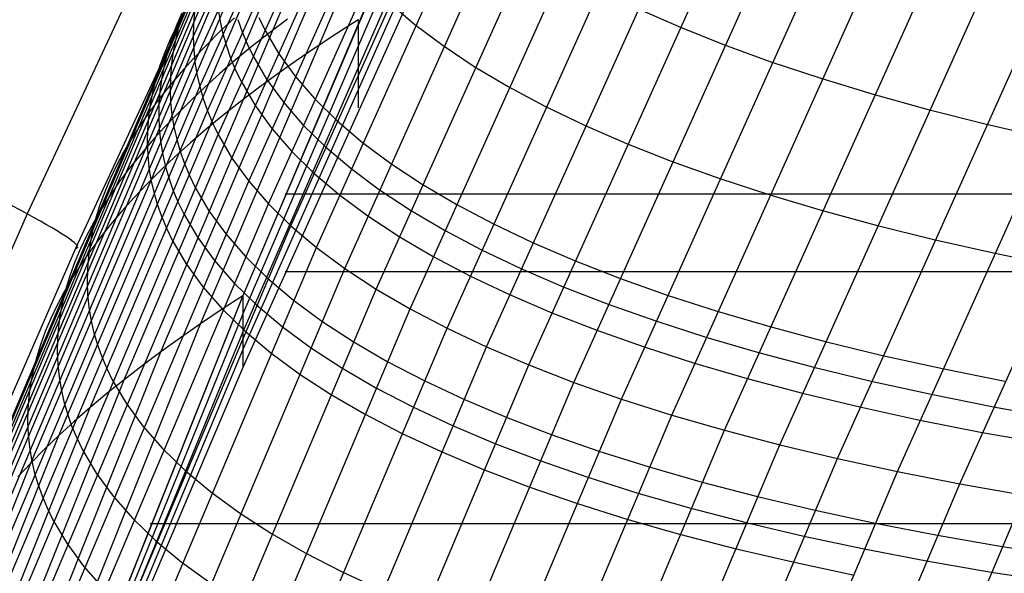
# Model space of a CAD drawing. Extents: x -260 to 296, y -277 to 294.
# Tile 51 of 241: x -202 to -192, y 73 to 78. Entities that reach past the tile are written whole.
import ezdxf

# ---------------------------------------------------------------- set-up
doc = ezdxf.new("R2010")
doc.units = 0
doc.layers.add('PREDEFINITO', color=7, linetype='CONTINUOUS')

msp = doc.modelspace()

# ---------------------------------------------------------------- linework, layer by layer
at = {"layer": 'PREDEFINITO'}
for p, q in [((-199.9816, 78.0909, 408.0338), (-197.5651, 83.4479, 408.4411)), ((-199.9653, 77.8584, 408.7452), (-197.5489, 83.2179, 409.1406)), ((-199.9209, 77.6291, 409.4652), (-197.5051, 82.9902, 409.8487)), ((-199.8486, 77.403, 410.1931), (-197.4336, 82.7651, 410.5646)), ((-199.7485, 77.1805, 410.9281), (-197.3345, 82.5429, 411.2876)), ((-199.6205, 76.9618, 411.6695), (-197.208, 82.3238, 412.0168)), ((-199.4649, 76.7472, 412.4162), (-197.0541, 82.108, 412.7514)), ((-198.2784, 75.7432, 416.2038), (-195.3783, 82.1717, 416.5486)), ((-197.9611, 75.5578, 416.9663), (-195.0652, 81.98, 417.2963)), ((-199.2818, 76.5369, 413.1677), (-196.873, 81.8958, 413.4907)), ((-199.5194, 75.678, 398.6884), (-196.9237, 81.7642, 399.1838)), ((-197.6177, 75.3779, 417.7285), (-194.7264, 81.7931, 418.0438)), ((-199.0714, 76.3311, 413.923), (-196.665, 81.6874, 414.2338)), ((-197.2486, 75.204, 418.4896), (-194.3623, 81.6112, 418.7902)), ((-199.914, 75.4185, 398.9075), (-197.3136, 81.5182, 399.3965)), ((-198.8339, 76.1301, 414.6814), (-196.4301, 81.4831, 414.98)), ((-196.8543, 75.036, 419.2486), (-193.9732, 81.4345, 419.5347)), ((-200.2829, 75.1586, 399.4331), (-197.6781, 81.2709, 399.911)), ((-198.5695, 75.934, 415.442), (-196.1686, 81.2831, 415.7284)), ((-196.435, 74.8742, 420.0049), (-193.5596, 81.2633, 420.2765)), ((-195.9913, 74.7189, 420.7576), (-193.1218, 81.0977, 421.0148)), ((-200.6258, 74.8987, 399.9773), (-198.017, 81.0229, 400.4437)), ((-195.5235, 74.5701, 421.5059), (-192.6603, 80.9379, 421.7488)), ((-197.3463, 80.802, 398.8107), (-199.5194, 75.6782, 398.4011)), ((-200.9424, 74.6391, 400.5394), (-198.3298, 80.7745, 400.9942)), ((-195.0321, 74.428, 422.2489), (-192.1755, 80.7841, 422.4777)), ((-194.5176, 74.2928, 422.9858), (-191.6679, 80.6364, 423.2007)), ((-201.2323, 74.3802, 401.119), (-198.6162, 80.5259, 401.5617)), ((-197.3463, 80.5584, 401.3228), (-199.5194, 75.5116, 400.9285)), ((-193.9805, 74.1647, 423.7159), (-191.138, 80.4951, 423.917)), ((-193.4214, 74.0437, 424.4384), (-190.5864, 80.3603, 424.6258)), ((-201.4952, 74.1222, 401.7153), (-198.876, 80.2774, 402.1458)), ((-197.3463, 80.3157, 403.5508), (-199.5194, 75.3453, 403.1679)), ((-192.8407, 73.93, 425.1524), (-190.0136, 80.2321, 425.3264)), ((-197.3463, 80.0735, 405.7785), (-199.5194, 75.1791, 405.4066)), ((-201.7309, 73.8654, 402.3277), (-199.1089, 80.0293, 402.7456)), ((-197.3463, 79.832, 408.006), (-199.5194, 75.0132, 407.6447)), ((-201.9392, 73.61, 402.9555), (-199.3147, 79.7818, 403.3607)), ((-199.9905, 79.7384, 412.5791), (-201.5279, 76.4426, 412.3309)), ((-202.1198, 73.3564, 403.5982), (-199.4931, 79.5353, 403.9904)), ((-199.5634, 79.3938, 414.4103), (-201.077, 76.1203, 414.1607)), ((-202.2725, 73.1049, 404.2548), (-199.644, 79.29, 404.6338)), ((-202.4939, 72.6089, 405.6074), (-199.8628, 78.804, 405.9594)), ((-202.5623, 72.3651, 406.3019), (-199.9304, 78.5639, 406.6402)), ((-202.6024, 72.1244, 407.0075), (-199.97, 78.3261, 407.3319)), ((-199.97, 78.3261, 407.3319), (-199.9793, 78.2082, 407.6816)), ((-199.7498, 78.349, 408.776), (-199.7311, 78.2339, 409.1344)), ((-198.1534, 78.4092, 414.028), (-197.9169, 78.2067, 414.7816)), ((-195.8504, 78.3594, 418.6148), (-195.4587, 78.1869, 419.3668)), ((-200.0887, 78.3113, 405.2381), (-200.14, 78.1897, 405.5718)), ((-200.0719, 78.3109, 404.5624), (-200.1372, 78.1882, 404.8902)), ((-200.0774, 78.3139, 405.9253), (-200.1147, 78.1934, 406.2648)), ((-199.5985, 78.2673, 401.3794), (-199.7323, 78.1411, 401.6716)), ((-199.7311, 78.2339, 409.1344), (-199.7055, 78.1197, 409.4949)), ((-199.5648, 78.2513, 409.8723), (-199.5252, 78.1388, 410.2364)), ((-199.3705, 78.272, 410.6169), (-199.317, 78.1612, 410.9841)), ((-199.1046, 78.2568, 399.9312), (-199.2718, 78.1298, 400.2025)), ((-198.4445, 78.25, 398.5919), (-198.644, 78.123, 398.8404)), ((-198.4445, 78.2497, 398.8776), (-198.4445, 77.4308, 407.8115)), ((-200.1372, 78.1882, 404.8902), (-200.1955, 78.0661, 405.2211)), ((-200.14, 78.1897, 405.5718), (-200.1844, 78.0686, 405.9087)), ((-200.1147, 78.1934, 406.2648), (-200.145, 78.0734, 406.6072)), ((-199.9793, 78.2082, 407.6816), (-199.9816, 78.0909, 408.0338)), ((-199.7323, 78.1411, 401.6716), (-199.8594, 78.0151, 401.9679)), ((-199.317, 78.1612, 410.9841), (-199.1893, 77.9423, 411.7232)), ((-197.9169, 78.2067, 414.7816), (-197.6536, 78.009, 415.5375)), ((-195.4587, 78.1869, 419.3668), (-195.0421, 78.0203, 420.1162)), ((-202.6142, 71.887, 407.7234), (-199.9816, 78.0909, 408.0338)), ((-200.1955, 78.0661, 405.2211), (-200.2468, 77.9443, 405.5552)), ((-200.1844, 78.0686, 405.9087), (-200.2217, 77.948, 406.2484)), ((-200.145, 78.0734, 406.6072), (-200.1684, 77.9541, 406.9522)), ((-199.9816, 78.0909, 408.0338), (-199.977, 77.9743, 408.3884)), ((-199.7055, 78.1197, 409.4949), (-199.6728, 78.0063, 409.8573)), ((-199.5252, 78.1388, 410.2364), (-199.4787, 78.0271, 410.6022)), ((-199.2718, 78.1298, 400.2025), (-199.4324, 78.0029, 400.4782)), ((-198.644, 78.123, 398.8404), (-198.8372, 77.9958, 399.0938)), ((-199.8594, 78.0151, 401.9679), (-199.9798, 77.8893, 402.2682)), ((-199.977, 77.9743, 408.3884), (-199.9653, 77.8584, 408.7452)), ((-199.6728, 78.0063, 409.8573), (-199.6332, 77.8937, 410.2217)), ((-199.4324, 78.0029, 400.4782), (-199.5864, 77.876, 400.7584)), ((-199.4787, 78.0271, 410.6022), (-199.4252, 77.9162, 410.9697)), ((-198.8372, 77.9958, 399.0938), (-199.0239, 77.8685, 399.3518)), ((-197.6536, 78.009, 415.5375), (-197.3638, 77.8162, 416.2946)), ((-195.0421, 78.0203, 420.1162), (-194.6013, 77.8597, 420.8619)), ((-200.2468, 77.9443, 405.5552), (-200.2911, 77.8231, 405.8923)), ((-200.2217, 77.948, 406.2484), (-200.252, 77.828, 406.591)), ((-200.1684, 77.9541, 406.9522), (-200.1847, 77.8354, 407.3)), ((-199.9798, 77.8893, 402.2682), (-200.0934, 77.7636, 402.5723)), ((-199.5864, 77.876, 400.7584), (-199.7338, 77.7491, 401.0428)), ((-199.6332, 77.8937, 410.2217), (-199.5867, 77.782, 410.5878)), ((-199.4252, 77.9162, 410.9697), (-199.2975, 77.6974, 411.7094)), ((-199.0239, 77.8685, 399.3518), (-199.2043, 77.741, 399.6146)), ((-199.1893, 77.9423, 411.7232), (-199.034, 77.7274, 412.4678)), ((-202.5977, 71.6533, 408.4489), (-199.9653, 77.8584, 408.7452)), ((-200.2911, 77.8231, 405.8923), (-200.3285, 77.7024, 406.2323)), ((-200.252, 77.828, 406.591), (-200.2754, 77.7085, 406.9364)), ((-200.1847, 77.8354, 407.3), (-200.194, 77.7173, 407.6502)), ((-199.9653, 77.8584, 408.7452), (-199.9466, 77.7434, 409.1041)), ((-199.5867, 77.782, 410.5878), (-199.5332, 77.6712, 410.9556)), ((-197.3638, 77.8162, 416.2946), (-197.0478, 77.6286, 417.0523)), ((-194.6013, 77.8597, 420.8619), (-194.1365, 77.7053, 421.6034)), ((-200.3285, 77.7024, 406.2323), (-200.3588, 77.5823, 406.5752)), ((-200.2754, 77.7085, 406.9364), (-200.2917, 77.5897, 407.2844)), ((-200.0934, 77.7636, 402.5723), (-200.2002, 77.6382, 402.8803)), ((-200.194, 77.7173, 407.6502), (-200.1964, 77.5999, 408.003)), ((-199.9466, 77.7434, 409.1041), (-199.9209, 77.6291, 409.4652)), ((-199.7338, 77.7491, 401.0428), (-199.8745, 77.6223, 401.3315)), ((-199.2043, 77.741, 399.6146), (-199.3781, 77.6135, 399.882)), ((-199.2975, 77.6974, 411.7094), (-199.1421, 77.4826, 412.4545)), ((-199.034, 77.7274, 412.4678), (-198.8513, 77.5166, 413.217)), ((-194.1365, 77.7053, 421.6034), (-193.6483, 77.5572, 422.3397)), ((-202.5528, 71.4236, 409.1831), (-199.9209, 77.6291, 409.4652)), ((-200.2917, 77.5897, 407.2844), (-200.3011, 77.4716, 407.6349)), ((-200.2002, 77.6382, 402.8803), (-200.3001, 77.5131, 403.192)), ((-200.1964, 77.5999, 408.003), (-200.1917, 77.4832, 408.3581)), ((-199.8745, 77.6223, 401.3315), (-200.0085, 77.4957, 401.6244)), ((-199.9209, 77.6291, 409.4652), (-199.8883, 77.5156, 409.8282)), ((-199.3781, 77.6135, 399.882), (-199.5455, 77.486, 400.1539)), ((-199.5332, 77.6712, 410.9556), (-199.4054, 77.4524, 411.6958)), ((-197.0478, 77.6286, 417.0523), (-196.7059, 77.4463, 417.8099)), ((-200.3001, 77.5131, 403.192), (-200.3932, 77.3883, 403.5074)), ((-200.3588, 77.5823, 406.5752), (-200.3822, 77.4628, 406.9208)), ((-199.8883, 77.5156, 409.8282), (-199.8486, 77.403, 410.1931)), ((-198.8513, 77.5166, 413.217), (-198.6413, 77.3103, 413.9701)), ((-193.6483, 77.5572, 422.3397), (-193.1371, 77.4157, 423.07)), ((-200.3822, 77.4628, 406.9208), (-200.3986, 77.344, 407.2691)), ((-200.3011, 77.4716, 407.6349), (-200.3034, 77.3541, 407.9879)), ((-200.1917, 77.4832, 408.3581), (-200.18, 77.3673, 408.7154)), ((-200.0085, 77.4957, 401.6244), (-200.1358, 77.3692, 401.9213)), ((-199.5455, 77.486, 400.1539), (-199.7063, 77.3584, 400.4303)), ((-199.4054, 77.4524, 411.6958), (-199.2499, 77.2376, 412.4415)), ((-199.1421, 77.4826, 412.4545), (-198.9592, 77.2719, 413.2043)), ((-196.7059, 77.4463, 417.8099), (-196.3383, 77.2696, 418.5663)), ((-193.1371, 77.4157, 423.07), (-192.6035, 77.2809, 423.7936)), ((-202.4796, 71.1979, 409.9254), (-199.8486, 77.403, 410.1931)), ((-200.3932, 77.3883, 403.5074), (-200.4794, 77.2638, 403.8264)), ((-200.3986, 77.344, 407.2691), (-200.4079, 77.2258, 407.6199)), ((-200.3034, 77.3541, 407.9879), (-200.2987, 77.2374, 408.3433)), ((-200.1358, 77.3692, 401.9213), (-200.2563, 77.2428, 402.2222)), ((-200.18, 77.3673, 408.7154), (-200.1613, 77.2521, 409.0749)), ((-199.7063, 77.3584, 400.4303), (-199.8605, 77.231, 400.711)), ((-199.8486, 77.403, 410.1931), (-199.802, 77.2913, 410.5598)), ((-200.4794, 77.2638, 403.8264), (-200.5586, 77.1397, 404.1488)), ((-200.4079, 77.2258, 407.6199), (-200.4102, 77.1083, 407.9732)), ((-200.2563, 77.2428, 402.2222), (-200.37, 77.1168, 402.527)), ((-200.2987, 77.2374, 408.3433), (-200.287, 77.1215, 408.7009)), ((-200.1613, 77.2521, 409.0749), (-200.1356, 77.1378, 409.4365)), ((-199.8605, 77.231, 400.711), (-200.0081, 77.1035, 400.9961)), ((-199.802, 77.2913, 410.5598), (-199.7485, 77.1805, 410.9281)), ((-199.2499, 77.2376, 412.4415), (-199.067, 77.027, 413.1918)), ((-198.9592, 77.2719, 413.2043), (-198.7491, 77.0657, 413.9579)), ((-198.6413, 77.3103, 413.9701), (-198.4042, 77.1085, 414.7262)), ((-196.3383, 77.2696, 418.5663), (-195.9457, 77.0987, 419.3208)), ((-192.6035, 77.2809, 423.7936), (-192.048, 77.1529, 424.5096)), ((-202.3782, 70.9767, 410.6748), (-199.7485, 77.1805, 410.9281)), ((-200.5586, 77.1397, 404.1488), (-200.631, 77.016, 404.4746)), ((-200.1356, 77.1378, 409.4365), (-200.1029, 77.0243, 409.8001)), ((-199.7485, 77.1805, 410.9281), (-199.6205, 76.9618, 411.6695)), ((-200.37, 77.1168, 402.527), (-200.4769, 76.9909, 402.8357)), ((-200.4102, 77.1083, 407.9732), (-200.4056, 76.9915, 408.3288)), ((-200.287, 77.1215, 408.7009), (-200.2683, 77.0063, 409.0607)), ((-200.0081, 77.1035, 400.9961), (-200.149, 76.9762, 401.2855)), ((-198.7491, 77.0657, 413.9579), (-198.5119, 76.8641, 414.7146)), ((-198.4042, 77.1085, 414.7262), (-198.1403, 76.9117, 415.4845)), ((-195.9457, 77.0987, 419.3208), (-195.5282, 76.9337, 420.0725)), ((-202.2487, 70.7601, 411.4305), (-199.6205, 76.9618, 411.6695)), ((-200.631, 77.016, 404.4746), (-200.6964, 76.8927, 404.8037)), ((-200.4769, 76.9909, 402.8357), (-200.577, 76.8654, 403.1481)), ((-200.4056, 76.9915, 408.3288), (-200.3939, 76.8755, 408.6867)), ((-200.149, 76.9762, 401.2855), (-200.2832, 76.8491, 401.579)), ((-200.2683, 77.0063, 409.0607), (-200.2426, 76.892, 409.4226)), ((-200.1029, 77.0243, 409.8001), (-200.0632, 76.9117, 410.1656)), ((-199.6205, 76.9618, 411.6695), (-199.4649, 76.7472, 412.4162)), ((-199.067, 77.027, 413.1918), (-198.8568, 76.821, 413.946)), ((-200.6964, 76.8927, 404.8037), (-200.7548, 76.7699, 405.1361)), ((-200.577, 76.8654, 403.1481), (-200.6702, 76.7402, 403.4641)), ((-200.3939, 76.8755, 408.6867), (-200.3751, 76.7603, 409.0468)), ((-200.2426, 76.892, 409.4226), (-200.2099, 76.7785, 409.7865)), ((-200.0632, 76.9117, 410.1656), (-200.0166, 76.8, 410.5328)), ((-198.5119, 76.8641, 414.7146), (-198.2479, 76.6675, 415.4734)), ((-198.1403, 76.9117, 415.4845), (-197.8499, 76.7199, 416.2441)), ((-195.5282, 76.9337, 420.0725), (-195.0863, 76.7748, 420.8206)), ((-200.7548, 76.7699, 405.1361), (-200.8062, 76.6477, 405.4715)), ((-200.2832, 76.8491, 401.579), (-200.4106, 76.7221, 401.8765)), ((-200.2099, 76.7785, 409.7865), (-200.1702, 76.6659, 410.1522)), ((-200.0166, 76.8, 410.5328), (-199.963, 76.6893, 410.9017)), ((-198.8568, 76.821, 413.946), (-198.6195, 76.6196, 414.7033)), ((-195.0863, 76.7748, 420.8206), (-194.6205, 76.6223, 421.5644)), ((-202.0912, 70.5484, 412.1918), (-199.4649, 76.7472, 412.4162)), ((-200.6702, 76.7402, 403.4641), (-200.7565, 76.6153, 403.7838)), ((-200.4106, 76.7221, 401.8765), (-200.5313, 76.5953, 402.1781)), ((-200.3751, 76.7603, 409.0468), (-200.3494, 76.646, 409.4089)), ((-199.963, 76.6893, 410.9017), (-199.8349, 76.4707, 411.6442)), ((-199.4649, 76.7472, 412.4162), (-199.2818, 76.5369, 413.1677)), ((-197.8499, 76.7199, 416.2441), (-197.5332, 76.5334, 417.0044)), ((-200.8062, 76.6477, 405.4715), (-200.8507, 76.5259, 405.81)), ((-200.7565, 76.6153, 403.7838), (-200.8358, 76.4908, 404.1069)), ((-200.5313, 76.5953, 402.1781), (-200.6452, 76.4687, 402.4836)), ((-200.3494, 76.646, 409.4089), (-200.3167, 76.5325, 409.7731)), ((-200.1702, 76.6659, 410.1522), (-200.1235, 76.5542, 410.5197)), ((-199.1258, 76.6284, 398.7549), (234.9013, 76.6284, 398.7549)), ((-198.6195, 76.6196, 414.7033), (-198.3553, 76.4231, 415.4627)), ((-198.2479, 76.6675, 415.4734), (-197.9573, 76.4759, 416.2337)), ((-194.6205, 76.6223, 421.5644), (-194.1312, 76.4763, 422.303)), ((-201.9059, 70.3418, 412.9577), (-199.2818, 76.5369, 413.1677)), ((-200.8358, 76.4908, 404.1069), (-200.9083, 76.3668, 404.4334)), ((-200.8507, 76.5259, 405.81), (-200.8882, 76.4048, 406.1515)), ((-200.3167, 76.5325, 409.7731), (-200.277, 76.4199, 410.1391)), ((-200.1235, 76.5542, 410.5197), (-200.0699, 76.4434, 410.8889)), ((-199.2818, 76.5369, 413.1677), (-199.0714, 76.3311, 413.923)), ((-197.5332, 76.5334, 417.0044), (-197.1905, 76.3524, 417.7643)), ((-201.5279, 76.4426, 412.3309), (-202.9308, 73.2608, 412.131)), ((-200.8882, 76.4048, 406.1515), (-200.9186, 76.2843, 406.4958)), ((-200.6452, 76.4687, 402.4836), (-200.7522, 76.3425, 402.7929)), ((-200.277, 76.4199, 410.1391), (-200.2303, 76.3082, 410.5069)), ((-200.0699, 76.4434, 410.8889), (-199.9418, 76.2249, 411.6319)), ((-199.8349, 76.4707, 411.6442), (-199.6791, 76.2562, 412.3921)), ((-198.3553, 76.4231, 415.4627), (-198.0646, 76.2318, 416.2235)), ((-197.9573, 76.4759, 416.2337), (-197.6405, 76.2897, 416.9944)), ((-194.1312, 76.4763, 422.303), (-193.6188, 76.3369, 423.0357)), ((-201.693, 70.1405, 413.7275), (-199.0714, 76.3311, 413.923)), ((-200.9083, 76.3668, 404.4334), (-200.9737, 76.2433, 404.7632)), ((-200.7522, 76.3425, 402.7929), (-200.8524, 76.2165, 403.106)), ((-200.2303, 76.3082, 410.5069), (-200.1766, 76.1974, 410.8764)), ((-199.0714, 76.3311, 413.923), (-198.8339, 76.1301, 414.6814)), ((-197.1905, 76.3524, 417.7643), (-196.8221, 76.1771, 418.5232)), ((-193.6188, 76.3369, 423.0357), (-193.084, 76.2044, 423.7615)), ((-200.9737, 76.2433, 404.7632), (-201.0322, 76.1202, 405.0963)), ((-200.8524, 76.2165, 403.106), (-200.9457, 76.0909, 403.4227)), ((-200.9186, 76.2843, 406.4958), (-200.942, 76.1644, 406.8428)), ((-199.9418, 76.2249, 411.6319), (-199.7859, 76.0105, 412.3804)), ((-199.6791, 76.2562, 412.3921), (-199.4959, 76.0461, 413.1447)), ((-198.0646, 76.2318, 416.2235), (-197.7475, 76.0459, 416.9848)), ((-197.6405, 76.2897, 416.9944), (-197.2976, 76.109, 417.755)), ((-201.4526, 69.9448, 414.5003), (-198.8339, 76.1301, 414.6814)), ((-200.942, 76.1644, 406.8428), (-200.9584, 76.0452, 407.1926)), ((-200.1766, 76.1974, 410.8764), (-200.0484, 75.979, 411.62)), ((-198.8339, 76.1301, 414.6814), (-198.5695, 75.934, 415.442)), ((-196.8221, 76.1771, 418.5232), (-196.4286, 76.0077, 419.2801)), ((-193.084, 76.2044, 423.7615), (-192.5273, 76.0787, 424.4798)), ((-201.077, 76.1203, 414.1607), (-202.4565, 72.9635, 413.9592)), ((-201.0322, 76.1202, 405.0963), (-201.0838, 75.9977, 405.4324)), ((-200.9457, 76.0909, 403.4227), (-201.0321, 75.9657, 403.743)), ((-200.9584, 76.0452, 407.1926), (-200.9678, 75.9268, 407.5448)), ((-199.4959, 76.0461, 413.1447), (-199.2852, 75.8406, 413.9011)), ((-197.7475, 76.0459, 416.9848), (-197.4045, 75.8654, 417.7459)), ((-197.2976, 76.109, 417.755), (-196.9291, 75.934, 418.5144)), ((-192.5273, 76.0787, 424.4798), (-191.9491, 75.9602, 425.1896)), ((-201.0838, 75.9977, 405.4324), (-201.1283, 75.8757, 405.7717)), ((-201.0321, 75.9657, 403.743), (-201.1115, 75.8409, 404.0668)), ((-200.0484, 75.979, 411.62), (-199.8925, 75.7647, 412.369)), ((-199.7859, 76.0105, 412.3804), (-199.6026, 75.8006, 413.1336)), ((-196.4286, 76.0077, 419.2801), (-196.0102, 75.8444, 420.0343)), ((-201.1849, 69.7548, 415.2752), (-198.5695, 75.934, 415.442)), ((-201.1283, 75.8757, 405.7717), (-201.1658, 75.7544, 406.1138)), ((-200.9678, 75.9268, 407.5448), (-200.9701, 75.809, 407.8996)), ((-199.1258, 75.9064, 407.703), (234.9013, 75.9064, 407.703)), ((-198.5695, 75.934, 415.442), (-198.2784, 75.7432, 416.2038)), ((-197.4045, 75.8654, 417.7459), (-197.0358, 75.6908, 418.5059)), ((-196.9291, 75.934, 418.5144), (-196.5353, 75.765, 419.2719)), ((-201.1115, 75.8409, 404.0668), (-201.1841, 75.7166, 404.394)), ((-200.9701, 75.809, 407.8996), (-200.9654, 75.6921, 408.2567)), ((-199.8925, 75.7647, 412.369), (-199.709, 75.5549, 413.1227)), ((-199.6026, 75.8006, 413.1336), (-199.3918, 75.5952, 413.8906)), ((-199.2852, 75.8406, 413.9011), (-199.0475, 75.64, 414.6606)), ((-196.5353, 75.765, 419.2719), (-196.1167, 75.6021, 420.0265)), ((-196.0102, 75.8444, 420.0343), (-195.5673, 75.6874, 420.7848)), ((-199.5194, 75.6782, 398.4011), (-201.598, 70.4824, 398.1139)), ((-201.598, 70.4823, 398.4034), (-199.5194, 75.678, 398.6884)), ((-201.1841, 75.7166, 404.394), (-201.2496, 75.5927, 404.7246)), ((-201.1658, 75.7544, 406.1138), (-201.1963, 75.6337, 406.4588)), ((-200.9654, 75.6921, 408.2567), (-200.9537, 75.5759, 408.616)), ((-200.8904, 69.5709, 416.0514), (-198.2784, 75.7432, 416.2038)), ((-199.5194, 75.6782, 398.4011), (-199.7198, 75.5484, 398.6518)), ((-199.5194, 75.678, 398.6884), (-199.5194, 75.0132, 407.6447)), ((-198.2784, 75.7432, 416.2038), (-197.9611, 75.5578, 416.9663)), ((-197.0358, 75.6908, 418.5059), (-196.6418, 75.5221, 419.2638)), ((-195.5673, 75.6874, 420.7848), (-195.1004, 75.5368, 421.531)), ((-201.2496, 75.5927, 404.7246), (-201.3082, 75.4694, 405.0583)), ((-201.1963, 75.6337, 406.4588), (-201.2197, 75.5136, 406.8066)), ((-200.9537, 75.5759, 408.616), (-200.9349, 75.4606, 408.9776)), ((-199.3918, 75.5952, 413.8906), (-199.1539, 75.3947, 414.6507)), ((-199.0475, 75.64, 414.6606), (-198.7828, 75.4443, 415.4223)), ((-196.1167, 75.6021, 420.0265), (-195.6736, 75.4455, 420.7776)), ((-199.5194, 75.5116, 400.9285), (-201.598, 70.3949, 400.6516)), ((-201.2197, 75.5136, 406.8066), (-201.2361, 75.3943, 407.1571)), ((-200.5692, 69.3931, 416.8281), (-197.9611, 75.5578, 416.9663)), ((-199.7198, 75.5484, 398.6518), (-199.914, 75.4185, 398.9075)), ((-199.709, 75.5549, 413.1227), (-199.4982, 75.3497, 413.8803)), ((-197.9611, 75.5578, 416.9663), (-197.6177, 75.3779, 417.7285)), ((-196.6418, 75.5221, 419.2638), (-196.223, 75.3596, 420.0191)), ((-195.1004, 75.5368, 421.531), (-194.61, 75.3929, 422.2719)), ((-201.9963, 70.2124, 398.6305), (-199.914, 75.4185, 398.9075)), ((-201.3082, 75.4694, 405.0583), (-201.3598, 75.3466, 405.3952)), ((-201.2361, 75.3943, 407.1571), (-201.2455, 75.2757, 407.5101)), ((-200.9349, 75.4606, 408.9776), (-200.9091, 75.3462, 409.3412)), ((-199.914, 75.4185, 398.9075), (-200.1016, 75.2886, 399.1679)), ((-199.1539, 75.3947, 414.6507), (-198.8891, 75.1993, 415.4129)), ((-198.7828, 75.4443, 415.4223), (-198.4915, 75.254, 416.1853)), ((-195.6736, 75.4455, 420.7776), (-195.2065, 75.2953, 421.5243)), ((-194.61, 75.3929, 422.2719), (-194.0965, 75.2557, 423.0068)), ((-199.5194, 75.3453, 403.1679), (-201.7846, 69.8408, 402.8827)), ((-201.3598, 75.3466, 405.3952), (-201.4044, 75.2245, 405.7351)), ((-200.9091, 75.3462, 409.3412), (-200.8763, 75.2327, 409.7069)), ((-200.2217, 69.2217, 417.6044), (-197.6177, 75.3779, 417.7285)), ((-199.4982, 75.3497, 413.8803), (-199.2602, 75.1494, 414.6409)), ((-197.6177, 75.3779, 417.7285), (-197.2486, 75.204, 418.4896)), ((-196.223, 75.3596, 420.0191), (-195.7797, 75.2034, 420.7707)), ((-201.4044, 75.2245, 405.7351), (-201.4419, 75.1029, 406.078)), ((-201.2455, 75.2757, 407.5101), (-201.2478, 75.1578, 407.8655)), ((-200.8763, 75.2327, 409.7069), (-200.8365, 75.1201, 410.0744)), ((-200.1016, 75.2886, 399.1679), (-200.2829, 75.1586, 399.4331)), ((-198.4915, 75.254, 416.1853), (-198.1738, 75.0691, 416.9489)), ((-195.2065, 75.2953, 421.5243), (-194.7158, 75.1518, 422.2657)), ((-194.0965, 75.2557, 423.0068), (-193.5605, 75.1255, 423.7349)), ((-202.3688, 69.9428, 399.1665), (-200.2829, 75.1586, 399.4331)), ((-199.5194, 75.1791, 405.4066), (-201.7846, 69.7606, 405.1314)), ((-201.2478, 75.1578, 407.8655), (-201.2431, 75.0408, 408.2234)), ((-200.8365, 75.1201, 410.0744), (-200.7897, 75.0085, 410.4437)), ((-200.2829, 75.1586, 399.4331), (-200.4576, 75.0286, 399.7029)), ((-199.8482, 69.0569, 418.3795), (-197.2486, 75.204, 418.4896)), ((-199.2602, 75.1494, 414.6409), (-198.9953, 74.9542, 415.4038)), ((-198.8891, 75.1993, 415.4129), (-198.5977, 75.0092, 416.1765)), ((-197.2486, 75.204, 418.4896), (-196.8543, 75.036, 419.2486)), ((-195.7797, 75.2034, 420.7707), (-195.3123, 75.0537, 421.5179)), ((-194.7158, 75.1518, 422.2657), (-194.2021, 75.0152, 423.0012)), ((-193.5605, 75.1255, 423.7349), (-193.0024, 75.0023, 424.4554)), ((-201.4419, 75.1029, 406.078), (-201.4724, 74.982, 406.4238)), ((-201.2431, 75.0408, 408.2234), (-201.2314, 74.9246, 408.5835)), ((-200.4576, 75.0286, 399.7029), (-200.6258, 74.8987, 399.9773)), ((-199.449, 68.8988, 419.1525), (-196.8543, 75.036, 419.2486)), ((-198.1738, 75.0691, 416.9489), (-197.8301, 74.8899, 417.7122)), ((-196.8543, 75.036, 419.2486), (-196.435, 74.8742, 420.0049)), ((-195.3123, 75.0537, 421.5179), (-194.8214, 74.9107, 422.2598)), ((-199.5194, 75.0132, 407.6447), (-201.7846, 69.6804, 407.3799)), ((-201.4724, 74.982, 406.4238), (-201.4959, 74.8618, 406.7723)), ((-200.7897, 75.0085, 410.4437), (-200.7359, 74.8979, 410.8146)), ((-198.9953, 74.9542, 415.4038), (-198.7037, 74.7643, 416.1679)), ((-198.5977, 75.0092, 416.1765), (-198.2799, 74.8246, 416.9406)), ((-194.2021, 75.0152, 423.0012), (-193.6658, 74.8854, 423.7298)), ((-193.0024, 75.0023, 424.4554), (-192.423, 74.8863, 425.1674)), ((-202.715, 69.674, 399.7213), (-200.6258, 74.8987, 399.9773)), ((-201.4959, 74.8618, 406.7723), (-201.5123, 74.7423, 407.1234)), ((-201.2314, 74.9246, 408.5835), (-201.2126, 74.8093, 408.9458)), ((-200.6258, 74.8987, 399.9773), (-200.7874, 74.7688, 400.2561)), ((-200.7359, 74.8979, 410.8146), (-200.6074, 74.6798, 411.5612)), ((-199.0247, 68.7477, 419.9226), (-196.435, 74.8742, 420.0049)), ((-197.8301, 74.8899, 417.7122), (-197.4607, 74.7166, 418.4744)), ((-196.435, 74.8742, 420.0049), (-195.9913, 74.7189, 420.7576)), ((-194.8214, 74.9107, 422.2598), (-194.3074, 74.7745, 422.9958)), ((-193.6658, 74.8854, 423.7298), (-193.1075, 74.7628, 424.4507)), ((-201.2126, 74.8093, 408.9458), (-201.1868, 74.6948, 409.3102)), ((-200.7874, 74.7688, 400.2561), (-200.9424, 74.6391, 400.5394)), ((-198.7037, 74.7643, 416.1679), (-198.3857, 74.58, 416.9326)), ((-198.2799, 74.8246, 416.9406), (-197.936, 74.6457, 417.7044)), ((-194.3074, 74.7745, 422.9958), (-193.7709, 74.6453, 423.7249)), ((-193.1075, 74.7628, 424.4507), (-192.5277, 74.6474, 425.1633)), ((-201.5123, 74.7423, 407.1234), (-201.5217, 74.6236, 407.4772)), ((-201.1868, 74.6948, 409.3102), (-201.1539, 74.5813, 409.6766)), ((-200.6074, 74.6798, 411.5612), (-200.4511, 74.466, 412.3133)), ((-198.5756, 68.6037, 420.6889), (-195.9913, 74.7189, 420.7576)), ((-197.4607, 74.7166, 418.4744), (-197.0659, 74.5494, 419.2345)), ((-195.9913, 74.7189, 420.7576), (-195.5235, 74.5701, 421.5059)), ((-203.0346, 69.4061, 400.2943), (-200.9424, 74.6391, 400.5394)), ((-201.5217, 74.6236, 407.4772), (-201.5241, 74.5057, 407.8334)), ((-201.1539, 74.5813, 409.6766), (-201.1141, 74.4688, 410.0448)), ((-200.9424, 74.6391, 400.5394), (-201.0907, 74.5096, 400.8271)), ((-198.3857, 74.58, 416.9326), (-198.0417, 74.4014, 417.697)), ((-198.1022, 68.4669, 421.4505), (-195.5235, 74.5701, 421.5059)), ((-197.936, 74.6457, 417.7044), (-197.5664, 74.4728, 418.4672)), ((-195.5235, 74.5701, 421.5059), (-195.0321, 74.428, 422.2489)), ((-193.7709, 74.6453, 423.7249), (-193.2123, 74.5232, 424.4463)), ((-192.5277, 74.6474, 425.1633), (-191.9271, 74.5394, 425.8666)), ((-201.5241, 74.5057, 407.8334), (-201.5194, 74.3886, 408.192)), ((-201.0907, 74.5096, 400.8271), (-201.2323, 74.3802, 401.119)), ((-197.5664, 74.4728, 418.4672), (-197.1714, 74.3059, 419.2279)), ((-197.0659, 74.5494, 419.2345), (-196.6463, 74.3884, 419.9919)), ((-193.2123, 74.5232, 424.4463), (-192.6323, 74.4084, 425.1594)), ((-203.3272, 69.1396, 400.8849), (-201.2323, 74.3802, 401.119)), ((-201.5194, 74.3886, 408.192), (-201.5076, 74.2723, 408.5528)), ((-201.2323, 74.3802, 401.119), (-201.3671, 74.2511, 401.4151)), ((-201.1141, 74.4688, 410.0448), (-201.0672, 74.3572, 410.4149)), ((-200.4511, 74.466, 412.3133), (-200.2671, 74.2569, 413.07)), ((-198.0417, 74.4014, 417.697), (-197.6719, 74.2288, 418.4603)), ((-197.6048, 68.3375, 422.2068), (-195.0321, 74.428, 422.2489)), ((-196.6463, 74.3884, 419.9919), (-196.2021, 74.2339, 420.7457)), ((-195.0321, 74.428, 422.2489), (-194.5176, 74.2928, 422.9858)), ((-192.6323, 74.4084, 425.1594), (-192.0314, 74.301, 425.8632)), ((-201.0672, 74.3572, 410.4149), (-201.0133, 74.2467, 410.7866)), ((-197.1714, 74.3059, 419.2279), (-196.7516, 74.1453, 419.9858)), ((-197.0841, 68.2157, 422.9567), (-194.5176, 74.2928, 422.9858)), ((-194.5176, 74.2928, 422.9858), (-193.9805, 74.1647, 423.7159)), ((-201.5076, 74.2723, 408.5528), (-201.4888, 74.1569, 408.9159)), ((-201.3671, 74.2511, 401.4151), (-201.4952, 74.1222, 401.7153)), ((-201.0133, 74.2467, 410.7866), (-200.8846, 74.0287, 411.5347)), ((-200.2671, 74.2569, 413.07), (-200.0557, 74.0525, 413.8306)), ((-197.6719, 74.2288, 418.4603), (-197.2767, 74.0623, 419.2215)), ((-196.2021, 74.2339, 420.7457), (-195.7338, 74.086, 421.495)), ((-203.5927, 68.8747, 401.4925), (-201.4952, 74.1222, 401.7153)), ((-201.4952, 74.1222, 401.7153), (-201.6165, 73.9936, 402.0195)), ((-201.4888, 74.1569, 408.9159), (-201.4629, 74.0425, 409.281)), ((-196.7516, 74.1453, 419.9858), (-196.3072, 73.9912, 420.7401)), ((-196.5405, 68.1016, 423.6996), (-193.9805, 74.1647, 423.7159)), ((-193.9805, 74.1647, 423.7159), (-193.4214, 74.0437, 424.4384)), ((-201.4629, 74.0425, 409.281), (-201.4301, 73.929, 409.6481)), ((-200.8846, 74.0287, 411.5347), (-200.7281, 73.8153, 412.2882)), ((-200.0557, 74.0525, 413.8306), (-199.8171, 73.8533, 414.5942)), ((-197.2767, 74.0623, 419.2215), (-196.8567, 73.9021, 419.98)), ((-195.9746, 67.9953, 424.4346), (-193.4214, 74.0437, 424.4384)), ((-195.7338, 74.086, 421.495), (-195.2419, 73.9449, 422.239)), ((-193.4214, 74.0437, 424.4384), (-192.8407, 73.93, 425.1524)), ((-201.4301, 73.929, 409.6481), (-201.3901, 73.8165, 410.0172)), ((-196.3072, 73.9912, 420.7401), (-195.8387, 73.8438, 421.4899)), ((-195.387, 67.8969, 425.1609), (-192.8407, 73.93, 425.1524)), ((-195.2419, 73.9449, 422.239), (-194.7269, 73.8107, 422.977)), ((-192.8407, 73.93, 425.1524), (-192.2393, 73.8238, 425.8572)), ((-199.8171, 73.8533, 414.5942), (-199.5515, 73.6593, 415.36)), ((-196.8567, 73.9021, 419.98), (-196.412, 73.7485, 420.7348)), ((-195.8387, 73.8438, 421.4899), (-195.3465, 73.7032, 422.2345)), ((-201.3901, 73.8165, 410.0172), (-201.3432, 73.705, 410.388)), ((-200.7281, 73.8153, 412.2882), (-200.5439, 73.6065, 413.0465)), ((-196.412, 73.7485, 420.7348), (-195.9433, 73.6015, 421.4852)), ((-194.7782, 67.8065, 425.8777), (-192.2393, 73.8238, 425.8572)), ((-194.7269, 73.8107, 422.977), (-194.1893, 73.6836, 423.7081)), ((-201.3432, 73.705, 410.388), (-201.2893, 73.5945, 410.7604)), ((-199.5515, 73.6593, 415.36), (-199.2592, 73.4708, 416.1271)), ((-195.3465, 73.7032, 422.2345), (-194.8313, 73.5695, 422.973)), ((-194.1893, 73.6836, 423.7081), (-193.6296, 73.5637, 424.4316)), ((-201.2893, 73.5945, 410.7604), (-201.1604, 73.3768, 411.51)), ((-200.5439, 73.6065, 413.0465), (-200.3323, 73.4026, 413.8086)), ((-200.3813, 73.5597, 398.5547), (236.155, 73.5597, 398.5547)), ((-195.9433, 73.6015, 421.4852), (-195.4509, 73.4613, 422.2303)), ((-194.8313, 73.5695, 422.973), (-194.2934, 73.4429, 423.7046)), ((-193.6296, 73.5637, 424.4316), (-193.0484, 73.4513, 425.1465)), ((-199.2592, 73.4708, 416.1271), (-198.9404, 73.288, 416.8948)), ((-201.1604, 73.3768, 411.51), (-201.0037, 73.1637, 412.2651)), ((-200.3323, 73.4026, 413.8086), (-200.0934, 73.2039, 414.5737)), ((-195.4509, 73.4613, 422.2303), (-194.9354, 73.3282, 422.9693)), ((-194.2934, 73.4429, 423.7046), (-193.7334, 73.3236, 424.4286)), ((-193.0484, 73.4513, 425.1465), (-192.4463, 73.3463, 425.8523)), ((-198.9404, 73.288, 416.8948), (-198.5955, 73.1111, 417.6622)), ((-194.9354, 73.3282, 422.9693), (-194.3973, 73.2022, 423.7014)), ((-193.7334, 73.3236, 424.4286), (-193.152, 73.2117, 425.144)), ((-192.4463, 73.3463, 425.8523), (-191.8239, 73.2489, 426.548)), ((-200.0934, 73.2039, 414.5737), (-199.8274, 73.0106, 415.341)), ((-194.3973, 73.2022, 423.7014), (-193.837, 73.0834, 424.4259)), ((-193.152, 73.2117, 425.144), (-192.5496, 73.1073, 425.8502)), ((-201.0037, 73.1637, 412.2651), (-200.8193, 72.9553, 413.0249)), ((-198.5955, 73.1111, 417.6622), (-198.2247, 72.9403, 418.4284)), ((-192.5496, 73.1073, 425.8502), (-191.9269, 73.0106, 426.5464))]:
    msp.add_line(p, q, dxfattribs=at)
at = {"layer": 'PREDEFINITO', "extrusion": (0.409542, 0.910353, 0.059436)}
msp.add_arc((217.0914, 413.9458, 11.5629), 2.5, 174.03399, 263.95564, dxfattribs=at)

doc.saveas('drawing.dxf')
